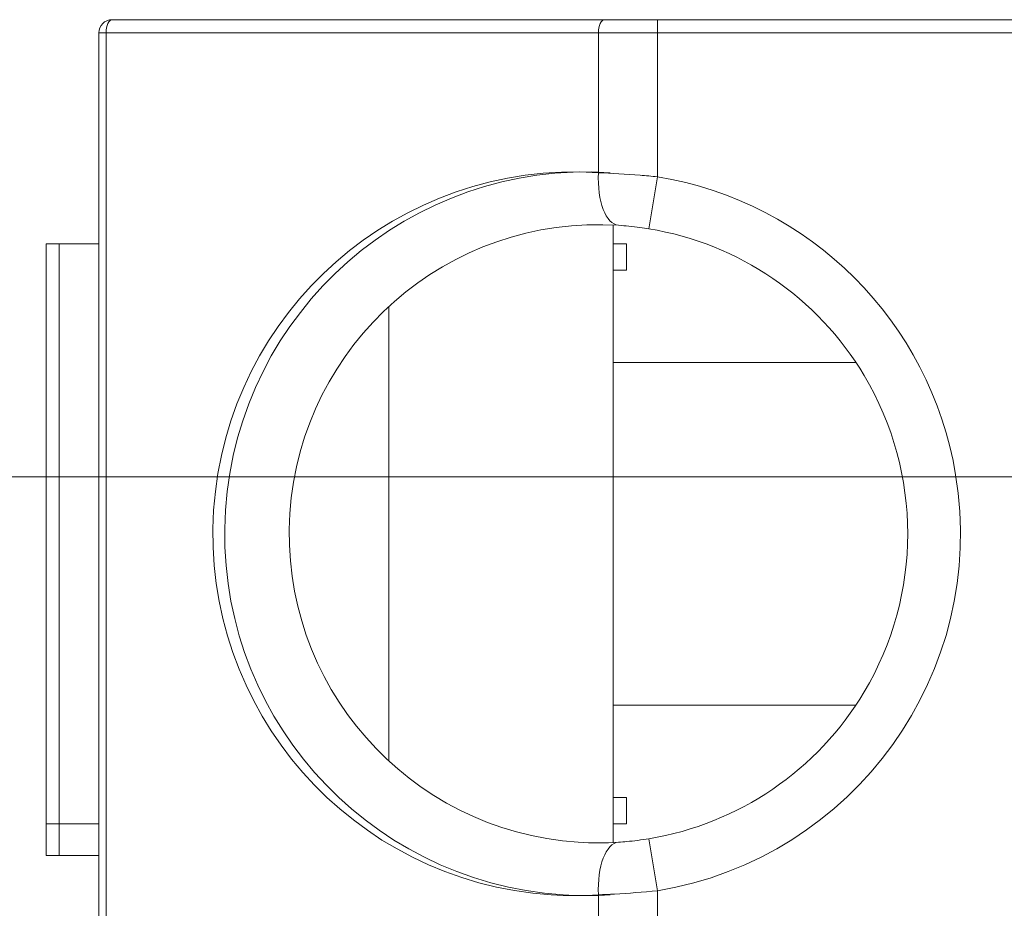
# Model space of a CAD drawing. Header units: inches. Extents: x -36 to 647, y 177 to 609.
# Tile 249 of 256: x 623.53 to 627.26, y 566.04 to 569.41. Entities that reach past the tile are written whole.
import ezdxf

# ---------------------------------------------------------------- set-up
doc = ezdxf.new("R2010")
doc.units = ezdxf.units.IN
doc.header["$MEASUREMENT"] = 0
doc.linetypes.add('AI-Linetype-2', pattern=[47.5, 22, -8.5, 8.5, -8.5])
doc.layers.add('1', color=7, linetype='Continuous')

# ---------------------------------------------------------------- blocks, each defined once
blk = doc.blocks.new('block 3068')
at = {"layer": '1', "color": 155, "lineweight": 18, "true_color": 0x4c7299}
blk.add_lwpolyline([(623.6272, 566.3622), (623.6272, 568.5622)], dxfattribs=at)
blk = doc.blocks.new('block 3069')
at = {"layer": '1', "color": 155, "lineweight": 13, "true_color": 0x4c7299}
blk.add_lwpolyline([(623.6772, 568.5622), (623.6772, 566.3622)], dxfattribs=at)
blk = doc.blocks.new('block 3070')
at = {"layer": '1', "color": 155, "lineweight": 18, "true_color": 0x4c7299}
blk.add_lwpolyline([(623.6772, 566.3622), (623.6272, 566.3622)], dxfattribs=at)
blk = doc.blocks.new('block 3071')
at = {"layer": '1', "color": 155, "lineweight": 18, "true_color": 0x4c7299}
blk.add_lwpolyline([(623.6272, 568.5622), (623.6772, 568.5622)], dxfattribs=at)
blk = doc.blocks.new('block 3072')
at = {"layer": '1', "color": 155, "lineweight": 18, "true_color": 0x4c7299}
blk.add_lwpolyline([(623.8272, 565.5622), (623.8272, 569.3622)], dxfattribs=at)
blk = doc.blocks.new('block 3073')
at = {"layer": '1', "color": 155, "lineweight": 13, "true_color": 0x4c7299}
blk.add_lwpolyline([(623.8548, 569.3622), (623.8548, 565.5622)], dxfattribs=at)
blk = doc.blocks.new('block 3074')
at = {"layer": '1', "color": 155, "lineweight": 13, "true_color": 0x4c7299}
blk.add_lwpolyline([(623.8272, 569.3622), (623.8548, 569.3622)], dxfattribs=at)
blk = doc.blocks.new('block 3078')
at = {"layer": '1', "color": 155, "lineweight": 18, "true_color": 0x4c7299}
blk.add_lwpolyline([(623.8772, 569.4122), (625.744, 569.4122)], dxfattribs=at)
blk = doc.blocks.new('block 3079')
at = {"layer": '1', "color": 155, "lineweight": 13, "true_color": 0x4c7299}
blk.add_lwpolyline([(625.7216, 569.3622), (623.8548, 569.3622)], dxfattribs=at)
blk = doc.blocks.new('block 3080')
at = {"layer": '1', "color": 155, "lineweight": 13, "true_color": 0x4c7299}
blk.add_lwpolyline([(625.7216, 568.8317), (625.7216, 569.3622)], dxfattribs=at)
blk = doc.blocks.new('block 3081')
at = {"layer": '1', "color": 155, "lineweight": 13, "true_color": 0x4c7299}
blk.add_lwpolyline([(625.7216, 565.5622), (625.7216, 566.0926)], dxfattribs=at)
blk = doc.blocks.new('block 3082')
at = {"layer": '1', "color": 155, "lineweight": 13, "true_color": 0x4c7299}
blk.add_lwpolyline([(625.9126, 568.619), (625.9452, 568.8163)], dxfattribs=at)
blk = doc.blocks.new('block 3083')
at = {"layer": '1', "color": 155, "lineweight": 13, "true_color": 0x4c7299}
blk.add_lwpolyline([(625.9126, 566.3053), (625.9452, 566.108)], dxfattribs=at)
blk = doc.blocks.new('block 3085')
at = {"layer": '1', "color": 155, "lineweight": 13, "true_color": 0x4c7299}
blk.add_lwpolyline([(625.9452, 566.108), (625.9452, 565.5622)], dxfattribs=at)
blk = doc.blocks.new('block 3086')
at = {"layer": '1', "color": 155, "lineweight": 13, "true_color": 0x4c7299}
blk.add_lwpolyline([(625.9452, 569.3622), (625.9452, 568.8163)], dxfattribs=at)
blk = doc.blocks.new('block 3089')
at = {"layer": '1', "color": 155, "lineweight": 13, "true_color": 0x4c7299}
blk.add_lwpolyline([(625.9452, 569.3622), (625.7216, 569.3622)], dxfattribs=at)
blk = doc.blocks.new('block 3090')
at = {"layer": '1', "color": 155, "lineweight": 13, "true_color": 0x4c7299}
blk.add_lwpolyline([(625.9452, 569.3622), (625.9452, 569.4122)], dxfattribs=at)
blk = doc.blocks.new('block 3091')
at = {"layer": '1', "color": 155, "lineweight": 18, "true_color": 0x4c7299}
blk.add_lwpolyline([(625.744, 569.4122), (625.9452, 569.4122)], dxfattribs=at)
blk = doc.blocks.new('block 3092')
at = {"layer": '1', "color": 155, "lineweight": 18, "true_color": 0x4c7299}
blk.add_lwpolyline([(625.8272, 566.3622), (625.8272, 566.4622)], dxfattribs=at)
blk = doc.blocks.new('block 3093')
at = {"layer": '1', "color": 155, "lineweight": 18, "true_color": 0x4c7299}
blk.add_lwpolyline([(625.8272, 568.4622), (625.8272, 568.5622)], dxfattribs=at)
blk = doc.blocks.new('block 3094')
at = {"layer": '1', "color": 155, "lineweight": 18, "true_color": 0x4c7299}
blk.add_lwpolyline([(623.6272, 566.2419), (623.6272, 566.3622)], dxfattribs=at)
blk = doc.blocks.new('block 3095')
at = {"layer": '1', "color": 155, "lineweight": 13, "true_color": 0x4c7299}
blk.add_lwpolyline([(623.6772, 566.3622), (623.6772, 566.2419)], dxfattribs=at)
blk = doc.blocks.new('block 3096')
at = {"layer": '1', "color": 155, "lineweight": 18, "true_color": 0x4c7299}
blk.add_lwpolyline([(623.6772, 566.2419), (623.6272, 566.2419)], dxfattribs=at)
blk = doc.blocks.new('block 3151')
at = {"layer": '1', "color": 155, "lineweight": 18, "true_color": 0x4c7299}
blk.add_lwpolyline([(623.6772, 566.3622), (623.8272, 566.3622)], dxfattribs=at)
blk = doc.blocks.new('block 3152')
at = {"layer": '1', "color": 155, "lineweight": 18, "true_color": 0x4c7299}
blk.add_lwpolyline([(623.6772, 568.5622), (623.8272, 568.5622)], dxfattribs=at)
blk = doc.blocks.new('block 3153')
at = {"layer": '1', "color": 155, "lineweight": 18, "true_color": 0x4c7299}
blk.add_lwpolyline([(624.9272, 566.5999), (624.9272, 568.3245)], dxfattribs=at)
blk = doc.blocks.new('block 3154')
at = {"layer": '1', "color": 155, "lineweight": 18, "true_color": 0x4c7299}
blk.add_lwpolyline([(625.7772, 566.8122), (626.6974, 566.8122)], dxfattribs=at)
blk = doc.blocks.new('block 3155')
at = {"layer": '1', "color": 155, "lineweight": 18, "true_color": 0x4c7299}
blk.add_lwpolyline([(625.8272, 566.3622), (625.7772, 566.3622)], dxfattribs=at)
blk = doc.blocks.new('block 3156')
at = {"layer": '1', "color": 155, "lineweight": 18, "true_color": 0x4c7299}
blk.add_lwpolyline([(625.7772, 568.1122), (626.6974, 568.1122)], dxfattribs=at)
blk = doc.blocks.new('block 3157')
at = {"layer": '1', "color": 155, "lineweight": 18, "true_color": 0x4c7299}
blk.add_lwpolyline([(625.7772, 568.5622), (625.8272, 568.5622)], dxfattribs=at)
blk = doc.blocks.new('block 3158')
at = {"layer": '1', "color": 155, "lineweight": 18, "true_color": 0x4c7299}
blk.add_lwpolyline([(625.8272, 568.4622), (625.7772, 568.4622)], dxfattribs=at)
blk = doc.blocks.new('block 3159')
at = {"layer": '1', "color": 155, "lineweight": 18, "true_color": 0x4c7299}
blk.add_lwpolyline([(625.7772, 568.6333), (625.7772, 566.291)], dxfattribs=at)
blk = doc.blocks.new('block 3160')
at = {"layer": '1', "color": 155, "lineweight": 18, "true_color": 0x4c7299}
blk.add_lwpolyline([(625.7772, 566.4622), (625.8272, 566.4622)], dxfattribs=at)
blk = doc.blocks.new('block 3162')
at = {"layer": '1', "color": 155, "lineweight": 18, "true_color": 0x4c7299}
blk.add_lwpolyline([(625.9452, 569.4122), (627.7772, 569.4122)], dxfattribs=at)
blk = doc.blocks.new('block 3164')
at = {"layer": '1', "color": 155, "lineweight": 13, "true_color": 0x4c7299}
blk.add_lwpolyline([(627.7772, 569.3622), (625.9452, 569.3622)], dxfattribs=at)
blk = doc.blocks.new('block 3168')
at = {"layer": '1', "color": 155, "lineweight": 18, "true_color": 0x4c7299}
blk.add_lwpolyline([(623.8272, 566.2419), (623.6772, 566.2419)], dxfattribs=at)
blk = doc.blocks.new('block 6317')
at = {"layer": '1', "color": 155, "lineweight": 13, "true_color": 0x4c7299}
blk.add_open_spline([(625.9452, 568.8163), (626.5253, 568.7205), (626.98, 568.2659), (627.0758, 567.6858), (627.1993, 566.9379), (626.6931, 566.2315), (625.9452, 566.108)], degree=3, knots=[0, 0, 0, 0, 1, 1, 1, 2, 2, 2, 2], dxfattribs=at)
blk = doc.blocks.new('block 6319')
at = {"layer": '1', "color": 155, "lineweight": 18, "true_color": 0x4c7299}
blk.add_open_spline([(623.8772, 569.4122), (623.8496, 569.4122), (623.8272, 569.3898), (623.8272, 569.3622)], degree=3, dxfattribs=at)
blk = doc.blocks.new('block 6321')
at = {"layer": '1', "color": 155, "lineweight": 13, "true_color": 0x4c7299}
blk.add_open_spline([(625.7216, 568.8317), (624.9652, 568.8811), (624.312, 568.308), (624.2626, 567.5516), (624.2132, 566.7952), (624.7863, 566.142), (625.5427, 566.0926), (625.6023, 566.0887), (625.662, 566.0887), (625.7216, 566.0926)], degree=3, knots=[0, 0, 0, 0, 1, 1, 1, 2, 2, 2, 3, 3, 3, 3], dxfattribs=at)
blk = doc.blocks.new('block 6322')
at = {"layer": '1', "color": 155, "lineweight": 18, "true_color": 0x4c7299}
blk.add_open_spline([(625.9126, 566.3053), (626.2535, 566.3616), (626.5522, 566.5654), (626.7289, 566.8622)], degree=3, dxfattribs=at)
blk = doc.blocks.new('block 6323')
at = {"layer": '1', "color": 155, "lineweight": 18, "true_color": 0x4c7299}
blk.add_open_spline([(626.7289, 568.0622), (626.5522, 568.359), (626.2535, 568.5627), (625.9126, 568.619)], degree=3, dxfattribs=at)
blk = doc.blocks.new('block 6324')
at = {"layer": '1', "color": 155, "lineweight": 18, "true_color": 0x4c7299}
blk.add_open_spline([(626.7289, 566.8622), (626.9491, 567.2319), (626.9491, 567.6925), (626.7289, 568.0622)], degree=3, dxfattribs=at)
blk = doc.blocks.new('block 6332')
at = {"layer": '1', "color": 155, "lineweight": 18, "true_color": 0x4c7299}
blk.add_open_spline([(625.798, 568.6322), (625.1518, 568.6744), (624.5938, 568.1847), (624.5516, 567.5386), (624.5094, 566.8924), (624.999, 566.3344), (625.6452, 566.2922), (625.6961, 566.2888), (625.7471, 566.2888), (625.798, 566.2922)], degree=3, knots=[0, 0, 0, 0, 1, 1, 1, 2, 2, 2, 3, 3, 3, 3], dxfattribs=at)
blk = doc.blocks.new('block 6333')
at = {"layer": '1', "color": 155, "lineweight": 18, "true_color": 0x4c7299}
blk.add_open_spline([(625.7663, 568.8317), (625.0099, 568.8811), (624.3567, 568.308), (624.3073, 567.5516), (624.2579, 566.7952), (624.831, 566.142), (625.5874, 566.0926), (625.647, 566.0887), (625.7067, 566.0887), (625.7663, 566.0926)], degree=3, knots=[0, 0, 0, 0, 1, 1, 1, 2, 2, 2, 3, 3, 3, 3], dxfattribs=at)
blk = doc.blocks.new('block 6427')
at = {"layer": '1', "color": 155, "lineweight": 13, "true_color": 0x4c7299}
blk.add_open_spline([(623.8772, 569.4122), (623.8648, 569.4122), (623.8548, 569.3898), (623.8548, 569.3622)], degree=3, dxfattribs=at)
blk = doc.blocks.new('block 6430')
at = {"layer": '1', "color": 155, "lineweight": 13, "true_color": 0x4c7299}
blk.add_open_spline([(625.744, 569.4122), (625.7316, 569.4122), (625.7216, 569.3898), (625.7216, 569.3622)], degree=3, dxfattribs=at)
blk = doc.blocks.new('block 6431')
at = {"layer": '1', "color": 155, "lineweight": 13, "true_color": 0x4c7299}
blk.add_open_spline([(625.7216, 568.8317), (625.716, 568.7237), (625.7498, 568.6353), (625.798, 568.6322)], degree=3, dxfattribs=at)
blk = doc.blocks.new('block 6432')
at = {"layer": '1', "color": 155, "lineweight": 13, "true_color": 0x4c7299}
blk.add_open_spline([(625.798, 566.2922), (625.7498, 566.289), (625.716, 566.2006), (625.7216, 566.0926)], degree=3, dxfattribs=at)
blk = doc.blocks.new('block 8334')
at = {"layer": '1', "color": 155, "lineweight": 18, "true_color": 0x4c7299}
blk.add_open_spline([(625.798, 566.2922), (625.8081, 566.2928), (625.8186, 566.2936), (625.8293, 566.2946), (625.8558, 566.2971), (625.8845, 566.3007), (625.9126, 566.3053)], degree=3, knots=[0, 0, 0, 0, 1, 1, 1, 2, 2, 2, 2], dxfattribs=at)
blk = doc.blocks.new('block 8335')
at = {"layer": '1', "color": 155, "lineweight": 18, "true_color": 0x4c7299}
blk.add_open_spline([(625.9126, 568.619), (625.9014, 568.6209), (625.8901, 568.6226), (625.879, 568.624), (625.8507, 568.6279), (625.8228, 568.6306), (625.798, 568.6322)], degree=3, knots=[0, 0, 0, 0, 1, 1, 1, 2, 2, 2, 2], dxfattribs=at)
blk = doc.blocks.new('block 8336')
at = {"layer": '1', "color": 155, "lineweight": 13, "true_color": 0x4c7299}
blk.add_open_spline([(625.7216, 568.8317), (625.7709, 568.8298), (625.8249, 568.8267), (625.8796, 568.8222), (625.9012, 568.8205), (625.9232, 568.8185), (625.9452, 568.8163)], degree=3, knots=[0, 0, 0, 0, 1, 1, 1, 2, 2, 2, 2], dxfattribs=at)
blk = doc.blocks.new('block 8337')
at = {"layer": '1', "color": 155, "lineweight": 13, "true_color": 0x4c7299}
blk.add_open_spline([(625.9452, 566.108), (625.8905, 566.1026), (625.8349, 566.0984), (625.7827, 566.0955), (625.762, 566.0943), (625.7414, 566.0934), (625.7216, 566.0926)], degree=3, knots=[0, 0, 0, 0, 1, 1, 1, 2, 2, 2, 2], dxfattribs=at)
blk = doc.blocks.new('block 9949')
at = {"layer": '1', "color": 8, "linetype": 'AI-Linetype-2', "lineweight": 13, "true_color": 0x808080}
blk.add_lwpolyline([(633.0609, 567.6783), (619.8223, 567.6783)], dxfattribs=at)

msp = doc.modelspace()

# ---------------------------------------------------------------- block references
at = {"layer": '1'}
for name in ['block 6319', 'block 6427', 'block 3078', 'block 6430', 'block 3091', 'block 3090', 'block 3162', 'block 3072', 'block 3074', 'block 3073', 'block 3079', 'block 3080', 'block 3089', 'block 3086', 'block 3164', 'block 6321', 'block 6333', 'block 6431', 'block 8336', 'block 3082', 'block 6317', 'block 6332', 'block 3159', 'block 8335', 'block 6323', 'block 3068', 'block 3071', 'block 3069', 'block 3152', 'block 3157', 'block 3093', 'block 3158', 'block 3153', 'block 3156', 'block 6324', 'block 9949', 'block 6322', 'block 3154', 'block 3160', 'block 3092', 'block 3070', 'block 3094', 'block 3095', 'block 3151', 'block 3155', 'block 6432', 'block 8334', 'block 3083', 'block 3096', 'block 3168', 'block 8337', 'block 3081', 'block 3085']:
    msp.add_blockref(name, (0, 0), dxfattribs=at)

doc.saveas('drawing.dxf')
